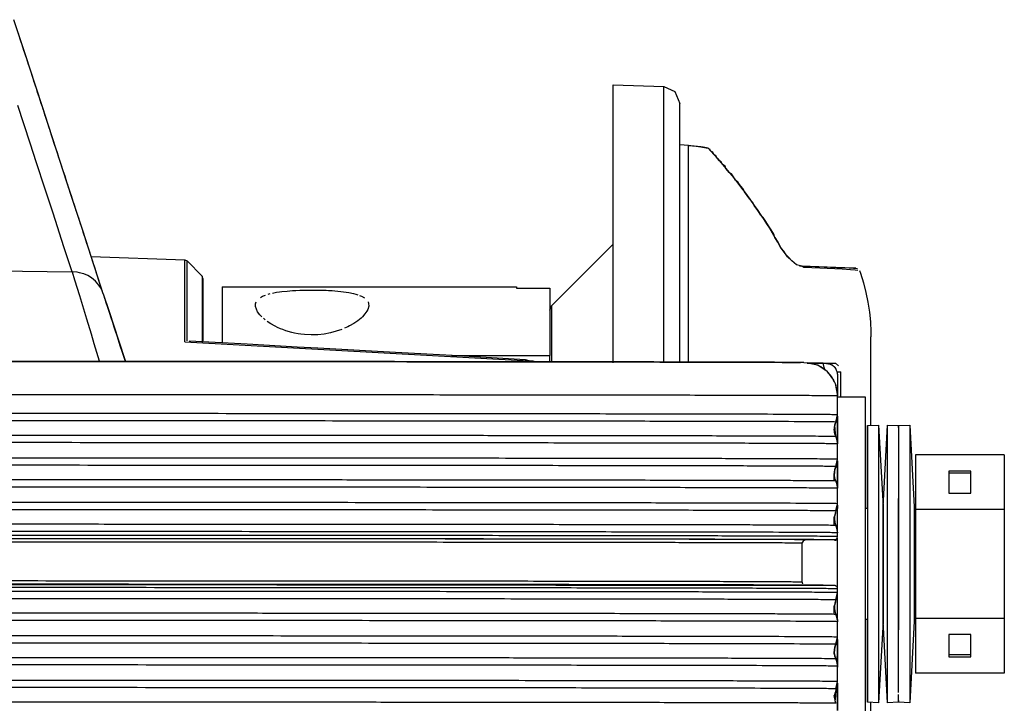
# Model space of a CAD drawing. Header units: millimetres. Extents: x -960 to 506, y 235 to 390.
# Tile 32 of 32: x 418 to 506, y 292 to 354. Entities that reach past the tile are written whole.
import ezdxf

# ---------------------------------------------------------------- set-up
doc = ezdxf.new("R2010")
doc.units = ezdxf.units.MM

# ---------------------------------------------------------------- blocks, each defined once
blk = doc.blocks.new('Seitenteil-links__40', base_point=(364.856, 235.315))
at = {"color": 7, "linetype": 'Continuous'}
for p, q in [((418.396, 350.347), (417.247, 353.869)), ((417.82, 352.111), (417.656, 352.614)), ((417.902, 351.86), (417.82, 352.111)), ((417.984, 351.608), (417.902, 351.86)), ((418.148, 351.105), (417.984, 351.608)), ((418.23, 350.853), (418.148, 351.105)), ((418.312, 350.602), (418.23, 350.853)), ((418.396, 350.347), (418.312, 350.602)), ((418.642, 349.592), (418.396, 350.347)), ((418.559, 349.847), (418.396, 350.347)), ((418.642, 349.592), (418.559, 349.847)), ((419.803, 346.033), (418.642, 349.592)), ((418.723, 349.344), (418.642, 349.592)), ((418.969, 348.589), (418.723, 349.344)), ((419.051, 348.337), (418.969, 348.589)), ((419.133, 348.086), (419.051, 348.337)), ((419.297, 347.582), (419.133, 348.086)), ((419.379, 347.331), (419.297, 347.582)), ((419.543, 346.827), (419.379, 347.331)), ((419.708, 346.324), (419.543, 346.827)), ((419.803, 346.033), (419.708, 346.324)), ((420.318, 344.454), (419.803, 346.033)), ((419.872, 345.821), (419.803, 346.033)), ((419.954, 345.569), (419.872, 345.821)), ((420.036, 345.318), (419.954, 345.569)), ((420.118, 345.066), (420.036, 345.318)), ((420.318, 344.454), (420.118, 345.066)), ((421.433, 341.037), (420.318, 344.454)), ((420.364, 344.311), (420.318, 344.454)), ((420.528, 343.808), (420.364, 344.311)), ((420.61, 343.557), (420.528, 343.808)), ((420.693, 343.305), (420.61, 343.557)), ((420.939, 342.55), (420.693, 343.305)), ((421.021, 342.298), (420.939, 342.55)), ((421.185, 341.795), (421.021, 342.298)), ((421.267, 341.544), (421.185, 341.795)), ((421.349, 341.292), (421.267, 341.544)), ((421.433, 341.037), (421.349, 341.292)), ((422.01, 339.266), (421.433, 341.037)), ((421.595, 340.537), (421.433, 341.037)), ((421.677, 340.286), (421.595, 340.537)), ((421.76, 340.034), (421.677, 340.286)), ((421.842, 339.782), (421.76, 340.034)), ((422.01, 339.266), (421.842, 339.782)), ((422.526, 337.688), (422.01, 339.266)), ((422.088, 339.028), (422.01, 339.266)), ((422.17, 338.776), (422.088, 339.028)), ((422.252, 338.524), (422.17, 338.776)), ((422.334, 338.273), (422.252, 338.524)), ((422.416, 338.021), (422.334, 338.273)), ((422.58, 337.518), (422.416, 338.021)), ((423.403, 334.999), (422.526, 337.688)), ((422.662, 337.266), (422.58, 337.518)), ((422.744, 337.015), (422.662, 337.266)), ((422.827, 336.763), (422.744, 337.015)), ((422.909, 336.511), (422.827, 336.763)), ((422.991, 336.26), (422.909, 336.511)), ((423.073, 336.008), (422.991, 336.26)), ((423.237, 335.505), (423.073, 336.008)), ((423.319, 335.253), (423.237, 335.505)), ((423.403, 334.999), (423.319, 335.253)), ((424.806, 330.695), (423.403, 334.999)), ((423.483, 334.75), (423.403, 334.999)), ((423.565, 334.499), (423.483, 334.75)), ((423.647, 334.247), (423.565, 334.499)), ((423.811, 333.744), (423.647, 334.247)), ((423.894, 333.492), (423.811, 333.744)), ((423.976, 333.24), (423.894, 333.492)), ((424.14, 332.737), (423.976, 333.24)), ((424.197, 332.562), (424.14, 332.737)), ((424.197, 332.562), (432.636, 332.268)), ((424.386, 331.982), (424.197, 332.562)), ((424.55, 331.479), (424.386, 331.982)), ((424.714, 330.976), (424.55, 331.479)), ((432.636, 332.268), (432.841, 332.176)), ((432.841, 332.176), (434.172, 330.791)), ((424.961, 330.221), (424.714, 330.976)), ((425.291, 329.211), (424.806, 330.695)), ((434.256, 330.582), (434.172, 330.791)), ((434.256, 330.582), (434.256, 325.012)), ((425.043, 329.97), (424.961, 330.221)), ((425.291, 329.211), (425.043, 329.97)), ((425.291, 329.211), (425.177, 329.502)), ((425.291, 329.211), (425.807, 327.628)), ((425.334, 329.078), (425.291, 329.211)), ((425.427, 328.791), (425.334, 329.078)), ((425.477, 328.639), (425.427, 328.791)), ((425.528, 328.482), (425.477, 328.639)), ((425.581, 328.32), (425.528, 328.482)), ((425.635, 328.153), (425.581, 328.32)), ((425.692, 327.98), (425.635, 328.153)), ((425.75, 327.802), (425.692, 327.98)), ((425.87, 327.431), (425.75, 327.802)), ((425.807, 327.628), (426.652, 325.033)), ((425.998, 327.04), (425.87, 327.431)), ((426.132, 326.629), (425.998, 327.04)), ((426.272, 326.198), (426.132, 326.629)), ((426.419, 325.747), (426.272, 326.198)), ((426.495, 325.514), (426.419, 325.747)), ((426.652, 325.033), (426.495, 325.514)), ((426.652, 325.033), (427.247, 323.204)), ((426.814, 324.535), (426.652, 325.033)), ((426.982, 324.017), (426.814, 324.535)), ((435.947, 324.788), (433.011, 324.947)), ((434.256, 325.012), (434.172, 324.789)), ((438.237, 324.664), (435.947, 324.788)), ((442.743, 324.419), (438.237, 324.664)), ((444.593, 324.317), (442.743, 324.419)), ((427.157, 323.481), (426.982, 324.017)), ((427.247, 323.204), (427.157, 323.481)), ((451.599, 323.931), (444.593, 324.317)), ((456.676, 323.648), (451.599, 323.931)), ((463.289, 323.277), (456.676, 323.648)), ((463.608, 323.179), (463.289, 323.277)), ((463.608, 323.179), (463.983, 323.138)), ((464.172, 323.098), (464.408, 323.091))]:
    blk.add_line(p, q, dxfattribs=at)
at = {"color": 1, "linetype": 'Continuous'}
for p, q in [((418.71, 342.757), (417.607, 346.14)), ((419.289, 340.984), (418.71, 342.757)), ((420.027, 338.72), (419.289, 340.984)), ((420.766, 336.455), (420.027, 338.72)), ((421.751, 333.436), (420.766, 336.455)), ((422.49, 331.172), (421.751, 333.436)), ((432.636, 324.897), (432.636, 332.268)), ((432.841, 324.967), (432.841, 332.176)), ((412.956, 331.315), (422.49, 331.172)), ((422.935, 331.143), (422.49, 331.172)), ((422.49, 331.172), (422.703, 330.473)), ((423.143, 331.106), (422.935, 331.143)), ((423.385, 331.045), (423.143, 331.106)), ((423.525, 330.999), (423.385, 331.045)), ((423.89, 330.842), (423.525, 330.999)), ((424.23, 330.637), (423.89, 330.842)), ((424.591, 330.338), (424.23, 330.637)), ((434.172, 330.791), (434.172, 324.789)), ((422.703, 330.473), (423.136, 329.056)), ((424.892, 329.99), (424.591, 330.338)), ((425.027, 329.787), (424.892, 329.99)), ((425.177, 329.502), (425.027, 329.787)), ((423.136, 329.056), (423.588, 327.57)), ((423.588, 327.57), (423.775, 326.955)), ((423.775, 326.955), (424.186, 325.606)), ((424.186, 325.606), (424.45, 324.737)), ((424.45, 324.737), (424.92, 323.19)), ((432.636, 324.897), (463.608, 323.179)), ((463.983, 323.138), (463.608, 323.179)), ((464.172, 323.098), (463.983, 323.138))]:
    blk.add_line(p, q, dxfattribs=at)
blk = doc.blocks.new('Seitenteil-links-kpl__1__41', base_point=(364.856, 235.315))
blk.add_blockref('Seitenteil-links__40', (364.856, 235.315))
blk = doc.blocks.new('Gehaeuse-kpl_-S120__46', base_point=(-877.344, 235.315))
blk.add_blockref('Seitenteil-links-kpl__1__41', (364.856, 235.315))
blk = doc.blocks.new('Haltebuegel__47', base_point=(-902.62, 286.831))
at = {"color": 7, "linetype": 'Continuous'}
for p, q in [((395.38, 323.126), (429.833, 323.118)), ((429.833, 323.118), (475.385, 323.074)), ((475.385, 323.074), (482.345, 323.058)), ((482.345, 323.058), (484.867, 323.049)), ((484.867, 323.049), (486.385, 323.042)), ((486.385, 323.042), (487.017, 323.038)), ((487.017, 323.038), (487.495, 323.035)), ((487.495, 323.035), (487.729, 323.032)), ((487.729, 323.032), (487.914, 323.03)), ((487.914, 323.03), (488.05, 323.034)), ((488.324, 323.025), (488.627, 323.011)), ((488.627, 323.011), (489.603, 322.805)), ((489.603, 322.805), (490.438, 322.26)), ((490.527, 322.107), (491.017, 321.449)), ((491.017, 321.449), (491.156, 321.153)), ((491.156, 321.153), (491.38, 320.021)), ((491.38, 318.329), (491.38, 320.021)), ((491.23, 317.675), (491.38, 318.329)), ((491.131, 316.571), (491.08, 317.021)), ((491.216, 316.369), (491.38, 315.713)), ((491.38, 314.329), (491.38, 315.713)), ((491.23, 313.675), (491.38, 314.329)), ((491.077, 312.378), (491.08, 313.021)), ((491.216, 312.369), (491.38, 311.713)), ((491.38, 310.329), (491.38, 311.713)), ((491.23, 309.675), (491.38, 310.329)), ((491.378, 310.145), (491.325, 309.901)), ((491.325, 309.901), (491.378, 310.145)), ((491.378, 310.145), (491.325, 309.901)), ((491.077, 308.378), (491.08, 309.134)), ((491.216, 308.369), (491.38, 307.713)), ((491.38, 307.371), (491.38, 307.713)), ((488.18, 303.271), (488.18, 306.771)), ((491.08, 307.071), (488.48, 307.071)), ((395.38, 303.079), (491.159, 302.971)), ((491.23, 301.675), (491.38, 302.329)), ((491.38, 302.329), (491.38, 302.671)), ((491.077, 300.378), (491.08, 301.134)), ((491.216, 300.369), (491.38, 299.713)), ((491.38, 298.329), (491.38, 299.713)), ((491.23, 297.675), (491.38, 298.329)), ((491.23, 297.675), (491.38, 297.912)), ((491.118, 297.413), (491.08, 297.021)), ((491.08, 296.795), (491.118, 297.413)), ((491.216, 296.369), (491.08, 297.021)), ((491.216, 296.369), (491.38, 295.713)), ((491.38, 294.329), (491.38, 295.713)), ((491.23, 293.675), (491.38, 294.329)), ((491.216, 292.369), (491.08, 293.057))]:
    blk.add_line(p, q, dxfattribs=at)
at = {"color": 1, "linetype": 'Continuous'}
for p, q in [((491.23, 317.675), (491.118, 317.413)), ((491.23, 313.675), (491.118, 313.413)), ((491.23, 297.675), (491.118, 297.413)), ((491.23, 293.675), (491.23, 293.485))]:
    blk.add_line(p, q, dxfattribs=at)
at = {"color": 7, "linetype": 'Continuous'}
for points in [[(488.324, 323.025), (487.712, 323.034), (486.428, 323.042), (484.481, 323.051), (481.884, 323.059), (478.661, 323.068), (474.828, 323.075), (470.417, 323.083), (465.463, 323.09), (459.995, 323.096), (450.927, 323.105), (440.949, 323.112), (430.226, 323.118), (418.932, 323.122), (407.253, 323.125), (395.38, 323.126)], [(491.38, 320.021), (491.288, 320.757), (491.018, 321.449), (490.587, 322.053), (490.02, 322.533), (489.354, 322.858), (488.627, 323.011)], [(491.118, 317.413), (491.291, 317.789), (491.38, 318.139)], [(491.118, 317.413), (491.084, 317.116), (491.08, 316.795)], [(491.216, 316.369), (491.116, 316.686), (491.08, 317.021), (491.113, 317.324), (491.23, 317.675)], [(491.38, 315.713), (491.34, 316.049), (491.216, 316.369)], [(491.118, 313.413), (491.291, 313.789), (491.38, 314.139)], [(491.118, 313.413), (491.084, 313.116), (491.08, 312.795)], [(491.216, 312.369), (491.116, 312.686), (491.08, 313.021), (491.113, 313.324), (491.23, 313.675)], [(491.38, 311.713), (491.34, 312.049), (491.216, 312.369)], [(491.23, 309.675), (491.118, 309.257), (491.08, 308.907)], [(491.23, 309.675), (491.118, 309.285), (491.08, 309.134)], [(491.23, 309.675), (491.284, 309.819), (491.378, 310.145)], [(491.08, 309.134), (491.116, 308.742), (491.216, 308.369)], [(491.38, 307.713), (491.34, 308.049), (491.216, 308.369)], [(488.48, 307.071), (488.366, 307.016), (488.222, 306.879), (488.185, 306.785), (488.18, 306.771)], [(491.08, 307.071), (491.161, 307.04), (491.265, 307.072), (491.292, 307.144), (491.296, 307.155)], [(491.159, 302.971), (489.736, 302.987), (487.819, 302.999), (483.795, 303.012), (478.258, 303.025), (471.303, 303.037), (463.05, 303.047), (453.638, 303.056), (443.23, 303.064), (432.002, 303.07), (420.149, 303.075), (407.871, 303.078), (395.38, 303.079)], [(488.18, 303.271), (488.195, 303.193), (488.211, 303.115)], [(491.38, 302.671), (491.364, 302.749), (491.348, 302.827), (491.254, 302.899), (491.159, 302.971)], [(491.23, 301.675), (491.342, 301.995), (491.38, 302.329)], [(491.23, 301.675), (491.118, 301.257), (491.08, 300.907)], [(491.23, 301.675), (491.118, 301.285), (491.08, 301.134)], [(491.08, 301.134), (491.116, 300.742), (491.216, 300.369)], [(491.38, 299.713), (491.34, 300.049), (491.216, 300.369)], [(491.118, 297.413), (491.291, 297.789), (491.38, 298.139)], [(491.118, 297.413), (491.084, 297.116), (491.08, 296.795)], [(491.216, 296.369), (491.116, 296.686), (491.08, 297.021), (491.113, 297.324), (491.23, 297.675)], [(491.38, 295.713), (491.34, 296.049), (491.216, 296.369)], [(491.23, 293.675), (491.174, 293.379), (491.08, 293.057)], [(491.23, 293.485), (491.118, 293.166), (491.08, 292.831)], [(491.23, 293.485), (491.305, 293.798), (491.38, 294.139)], [(491.08, 293.057), (491.116, 292.704), (491.216, 292.369)]]:
    blk.add_spline(points, degree=3, dxfattribs=at)
at = {"color": 1, "linetype": 'Continuous'}
for points in [[(491.38, 320.021), (490.012, 320.037), (488.108, 320.049), (484.072, 320.062), (478.518, 320.075), (471.541, 320.087), (463.262, 320.097), (453.821, 320.107), (443.38, 320.115), (432.117, 320.121), (420.226, 320.125), (407.91, 320.128), (395.38, 320.129)], [(491.38, 318.329), (490.012, 318.345), (488.108, 318.357), (484.072, 318.37), (478.518, 318.383), (471.541, 318.394), (463.262, 318.405), (453.821, 318.414), (443.38, 318.422), (432.117, 318.428), (420.226, 318.433), (407.91, 318.436), (395.38, 318.437)], [(491.23, 317.675), (489.864, 317.691), (487.964, 317.703), (483.933, 317.716), (478.388, 317.729), (471.422, 317.74), (463.156, 317.751), (453.729, 317.76), (443.305, 317.768), (432.06, 317.774), (420.187, 317.779), (407.89, 317.782), (395.38, 317.783)], [(491.216, 316.369), (490.911, 316.376), (490.206, 316.383), (489.104, 316.39), (487.607, 316.397), (485.724, 316.403), (483.464, 316.41), (480.836, 316.416), (477.846, 316.422), (474.511, 316.428), (470.847, 316.434), (466.868, 316.439), (462.584, 316.444), (456.439, 316.45), (449.845, 316.456), (442.839, 316.461), (435.48, 316.465), (427.828, 316.469), (419.928, 316.471), (407.757, 316.474), (395.38, 316.475)], [(491.38, 315.713), (490.012, 315.73), (488.108, 315.741), (484.072, 315.755), (478.518, 315.767), (471.541, 315.779), (463.262, 315.79), (453.821, 315.799), (443.38, 315.807), (432.117, 315.813), (420.226, 315.818), (407.91, 315.82), (395.38, 315.821)], [(491.38, 314.329), (490.012, 314.345), (488.108, 314.357), (484.072, 314.37), (478.518, 314.383), (471.541, 314.394), (463.262, 314.405), (453.821, 314.414), (443.38, 314.422), (432.117, 314.428), (420.226, 314.433), (407.91, 314.436), (395.38, 314.437)], [(491.23, 313.675), (489.864, 313.691), (487.964, 313.703), (483.933, 313.716), (478.388, 313.729), (471.422, 313.741), (463.156, 313.751), (453.729, 313.76), (443.305, 313.768), (432.06, 313.774), (420.187, 313.779), (407.89, 313.782), (395.38, 313.783)], [(491.216, 312.369), (490.911, 312.376), (490.206, 312.383), (489.103, 312.39), (487.607, 312.397), (485.724, 312.403), (483.464, 312.41), (480.836, 312.416), (477.846, 312.422), (474.51, 312.428), (470.847, 312.434), (466.867, 312.439), (462.584, 312.444), (456.439, 312.45), (449.845, 312.456), (442.839, 312.461), (435.479, 312.465), (427.828, 312.469), (419.928, 312.471), (407.757, 312.474), (395.38, 312.475)], [(491.38, 311.713), (490.012, 311.73), (488.108, 311.741), (484.072, 311.755), (478.518, 311.767), (471.541, 311.779), (463.262, 311.79), (453.821, 311.799), (443.38, 311.807), (432.117, 311.813), (420.226, 311.818), (407.91, 311.82), (395.38, 311.821)], [(491.38, 310.329), (490.012, 310.345), (488.108, 310.357), (484.072, 310.37), (478.518, 310.383), (471.541, 310.394), (463.262, 310.405), (453.821, 310.414), (443.38, 310.422), (432.117, 310.428), (420.226, 310.433), (407.91, 310.436), (395.38, 310.437)], [(491.23, 309.675), (489.864, 309.691), (487.964, 309.703), (483.933, 309.716), (478.388, 309.729), (471.422, 309.741), (463.156, 309.751), (453.729, 309.76), (443.305, 309.768), (432.06, 309.774), (420.187, 309.779), (407.89, 309.782), (395.38, 309.783)], [(491.216, 308.369), (490.911, 308.376), (490.205, 308.383), (489.103, 308.39), (487.607, 308.397), (485.723, 308.403), (483.464, 308.41), (480.835, 308.416), (477.846, 308.422), (474.51, 308.428), (470.846, 308.434), (466.867, 308.439), (462.583, 308.444), (456.438, 308.45), (449.844, 308.456), (442.838, 308.461), (435.479, 308.465), (427.828, 308.469), (419.928, 308.471), (407.757, 308.474), (395.38, 308.475)], [(491.38, 307.713), (490.012, 307.73), (488.108, 307.741), (484.072, 307.755), (478.518, 307.767), (471.541, 307.779), (463.262, 307.79), (453.821, 307.799), (443.38, 307.807), (432.117, 307.813), (420.226, 307.818), (407.91, 307.82), (395.38, 307.821)], [(491.38, 307.371), (490.012, 307.387), (488.108, 307.399), (484.072, 307.412), (478.518, 307.425), (471.541, 307.437), (463.262, 307.447), (453.821, 307.457), (443.38, 307.465), (432.117, 307.471), (420.226, 307.475), (407.91, 307.478), (395.38, 307.479)], [(491.08, 307.071), (489.716, 307.087), (487.819, 307.099), (483.795, 307.112), (478.258, 307.125), (471.303, 307.137), (463.05, 307.147), (453.638, 307.156), (443.23, 307.164), (432.002, 307.17), (420.149, 307.175), (407.871, 307.178), (395.38, 307.179)], [(488.48, 307.071), (487.172, 307.093), (485.307, 307.098), (481.393, 307.111), (476.007, 307.123), (469.241, 307.135), (461.211, 307.145), (452.055, 307.154), (441.93, 307.162), (431.007, 307.168), (419.476, 307.172), (407.532, 307.175), (395.38, 307.179)], [(488.18, 306.771), (486.857, 306.787), (485.017, 306.798), (481.116, 306.811), (475.747, 306.823), (469.003, 306.835), (460.999, 306.845), (451.873, 306.854), (441.78, 306.861), (430.893, 306.867), (419.398, 306.872), (407.492, 306.875), (395.38, 306.875)], [(488.48, 307.071), (488.466, 307.066), (488.372, 307.029), (488.267, 306.966), (488.18, 306.771)], [(491.08, 307.071), (491.093, 307.076), (491.188, 307.113), (491.293, 307.176), (491.38, 307.371)], [(488.18, 303.271), (486.857, 303.287), (485.017, 303.298), (481.116, 303.311), (475.747, 303.323), (469.003, 303.335), (460.999, 303.345), (451.873, 303.354), (441.78, 303.361), (430.893, 303.367), (419.398, 303.372), (407.492, 303.375), (395.38, 303.375)], [(491.38, 302.671), (490.012, 302.687), (488.108, 302.699), (484.072, 302.712), (478.518, 302.725), (471.541, 302.737), (463.262, 302.747), (453.821, 302.757), (443.38, 302.765), (432.117, 302.771), (420.226, 302.775), (407.91, 302.778), (395.38, 302.779)], [(491.38, 302.329), (490.012, 302.345), (488.108, 302.357), (484.072, 302.37), (478.518, 302.383), (471.541, 302.394), (463.262, 302.405), (453.821, 302.414), (443.38, 302.422), (432.117, 302.428), (420.226, 302.433), (407.91, 302.436), (395.38, 302.437)], [(491.23, 301.675), (489.864, 301.691), (487.964, 301.703), (483.933, 301.716), (478.388, 301.729), (471.422, 301.741), (463.156, 301.751), (453.729, 301.76), (443.305, 301.768), (432.06, 301.774), (420.187, 301.779), (407.89, 301.782), (395.38, 301.783)], [(491.216, 300.369), (490.911, 300.376), (490.206, 300.383), (489.103, 300.39), (487.607, 300.397), (485.724, 300.403), (483.464, 300.41), (480.836, 300.416), (477.846, 300.422), (474.51, 300.428), (470.847, 300.434), (466.867, 300.439), (462.584, 300.444), (456.439, 300.45), (449.845, 300.456), (442.839, 300.461), (435.479, 300.465), (427.828, 300.469), (419.928, 300.471), (407.757, 300.474), (395.38, 300.475)], [(491.38, 299.713), (490.012, 299.73), (488.108, 299.741), (484.072, 299.755), (478.518, 299.767), (471.541, 299.779), (463.262, 299.79), (453.821, 299.799), (443.38, 299.807), (432.117, 299.813), (420.226, 299.818), (407.91, 299.82), (395.38, 299.821)], [(491.38, 298.329), (490.012, 298.345), (488.108, 298.357), (484.072, 298.37), (478.518, 298.383), (471.541, 298.394), (463.262, 298.405), (453.821, 298.414), (443.38, 298.422), (432.117, 298.428), (420.226, 298.433), (407.91, 298.436), (395.38, 298.437)], [(491.23, 297.675), (489.864, 297.691), (487.964, 297.703), (483.933, 297.716), (478.388, 297.729), (471.422, 297.741), (463.156, 297.751), (453.729, 297.76), (443.305, 297.768), (432.06, 297.774), (420.187, 297.779), (407.89, 297.782), (395.38, 297.783)], [(491.216, 296.369), (490.911, 296.376), (490.206, 296.383), (489.104, 296.39), (487.608, 296.397), (485.724, 296.403), (483.465, 296.41), (480.836, 296.416), (477.847, 296.422), (474.511, 296.428), (470.848, 296.434), (466.868, 296.439), (462.585, 296.444), (456.439, 296.45), (449.845, 296.456), (442.839, 296.461), (435.48, 296.465), (427.828, 296.469), (419.928, 296.471), (407.758, 296.474), (395.38, 296.475)], [(491.38, 295.713), (490.012, 295.73), (488.108, 295.741), (484.072, 295.755), (478.518, 295.767), (471.541, 295.779), (463.262, 295.79), (453.821, 295.799), (443.38, 295.807), (432.117, 295.813), (420.226, 295.818), (407.91, 295.82), (395.38, 295.821)], [(491.38, 294.329), (490.012, 294.345), (488.108, 294.357), (484.072, 294.37), (478.518, 294.383), (471.541, 294.394), (463.262, 294.405), (453.821, 294.414), (443.38, 294.422), (432.117, 294.428), (420.226, 294.433), (407.91, 294.436), (395.38, 294.437)], [(491.23, 293.675), (489.864, 293.691), (487.964, 293.703), (483.933, 293.716), (478.388, 293.729), (471.422, 293.741), (463.156, 293.751), (453.729, 293.76), (443.305, 293.768), (432.06, 293.774), (420.187, 293.779), (407.89, 293.782), (395.38, 293.783)], [(491.216, 292.369), (490.911, 292.376), (490.206, 292.383), (489.104, 292.39), (487.607, 292.397), (485.724, 292.403), (483.464, 292.41), (480.836, 292.416), (477.846, 292.422), (474.511, 292.428), (470.847, 292.434), (466.868, 292.439), (462.584, 292.444), (456.439, 292.45), (449.845, 292.456), (442.839, 292.461), (435.479, 292.465), (427.828, 292.469), (419.928, 292.471), (407.757, 292.474), (395.38, 292.475)]]:
    blk.add_spline(points, degree=3, dxfattribs=at)
blk = doc.blocks.new('Schlossschraube-DIN603-M10X35-A2_1_1_1__59', base_point=(493.88, 299.901))
at = {"color": 7, "linetype": 'Continuous'}
for p, q in [((494.067, 309.901), (493.88, 309.901)), ((494.067, 299.901), (493.88, 299.901))]:
    blk.add_line(p, q, dxfattribs=at)
blk = doc.blocks.new('Buegellager_1__60', base_point=(435.98, 283.007))
at = {"color": 7, "linetype": 'Continuous'}
for p, q in [((435.98, 329.85), (435.98, 324.787)), ((435.98, 329.85), (462.48, 329.85)), ((462.48, 329.85), (462.48, 329.717)), ((462.48, 329.717), (465.48, 329.717)), ((465.48, 329.717), (465.48, 323.65)), ((439.428, 328.884), (439.621, 328.991)), ((439.621, 328.991), (439.883, 329.101)), ((440.112, 329.175), (440.304, 329.228)), ((440.51, 329.275), (440.862, 329.342)), ((440.862, 329.342), (441.141, 329.384)), ((441.141, 329.384), (441.344, 329.41)), ((441.344, 329.41), (441.823, 329.46)), ((441.823, 329.46), (442.331, 329.498)), ((442.331, 329.498), (442.616, 329.514)), ((442.616, 329.514), (442.981, 329.529)), ((442.981, 329.529), (443.2, 329.536)), ((443.2, 329.536), (443.566, 329.544)), ((443.566, 329.544), (443.794, 329.547)), ((443.794, 329.547), (444.159, 329.548)), ((444.159, 329.548), (444.693, 329.542)), ((444.693, 329.542), (444.99, 329.535)), ((444.99, 329.535), (445.332, 329.523)), ((445.332, 329.523), (445.57, 329.512)), ((445.57, 329.512), (445.898, 329.493)), ((445.898, 329.493), (446.13, 329.477)), ((446.13, 329.477), (446.401, 329.454)), ((446.401, 329.454), (446.663, 329.428)), ((446.663, 329.428), (446.917, 329.398)), ((446.917, 329.398), (447.389, 329.326)), ((447.389, 329.326), (447.817, 329.237)), ((447.817, 329.237), (448.012, 329.186)), ((448.012, 329.186), (448.193, 329.13)), ((448.36, 329.069), (448.535, 328.992)), ((448.535, 328.992), (448.794, 328.842)), ((438.987, 328.078), (438.988, 328.293)), ((439.172, 327.602), (438.987, 328.078)), ((438.988, 328.293), (439.051, 328.494)), ((449.175, 328.099), (449.088, 327.79)), ((449.115, 328.479), (449.163, 328.34)), ((449.163, 328.34), (449.175, 328.099)), ((439.377, 327.325), (439.172, 327.602)), ((439.566, 327.126), (439.377, 327.325)), ((439.846, 326.88), (439.699, 327.003)), ((448.486, 327.026), (448.342, 326.903)), ((448.617, 327.149), (448.486, 327.026)), ((448.841, 327.395), (448.617, 327.149)), ((449.009, 327.638), (448.841, 327.395)), ((449.088, 327.79), (449.009, 327.638)), ((440.359, 326.522), (440.049, 326.726)), ((440.76, 326.296), (440.359, 326.522)), ((440.977, 326.19), (440.76, 326.296)), ((441.25, 326.069), (440.977, 326.19)), ((447.297, 326.245), (446.997, 326.106)), ((447.44, 326.317), (447.297, 326.245)), ((447.836, 326.544), (447.44, 326.317)), ((448.185, 326.781), (447.836, 326.544)), ((448.342, 326.903), (448.185, 326.781)), ((441.446, 325.991), (441.25, 326.069)), ((441.72, 325.893), (441.446, 325.991)), ((442.261, 325.735), (441.72, 325.893)), ((442.496, 325.68), (442.261, 325.735)), ((442.825, 325.616), (442.496, 325.68)), ((443.067, 325.579), (442.825, 325.616)), ((443.409, 325.54), (443.067, 325.579)), ((444, 325.511), (443.409, 325.54)), ((444.593, 325.528), (444, 325.511)), ((445.179, 325.591), (444.593, 325.528)), ((445.749, 325.699), (445.179, 325.591)), ((446.255, 325.834), (445.749, 325.699)), ((446.759, 326.009), (446.255, 325.834)), ((456.64, 323.65), (465.48, 323.65)), ((465.48, 323.09), (465.48, 323.65)), ((465.056, 284.365), (465.48, 284.365)), ((465.056, 283.007), (465.48, 283.007))]:
    blk.add_line(p, q, dxfattribs=at)
blk = doc.blocks.new('Scheibenbremse2__61', base_point=(465.008, 276.029))
at = {"color": 7, "linetype": 'Continuous'}
for p, q in [((465.626, 328.118), (471.18, 333.671)), ((465.48, 327.749), (465.626, 328.118)), ((465.48, 287.147), (465.48, 282.068)), ((472.98, 287.054), (472.98, 286.687)), ((474.48, 286.687), (474.48, 287.049)), ((465.273, 282.168), (465.48, 282.068)), ((465.48, 282.068), (465.626, 281.582)), ((471.18, 276.029), (465.626, 281.582))]:
    blk.add_line(p, q, dxfattribs=at)
at = {"color": 1, "linetype": 'Continuous'}
for p, q in [((465.626, 328.118), (465.626, 323.331)), ((465.626, 323.331), (465.626, 323.09)), ((465.626, 287.071), (465.626, 281.582)), ((472.833, 286.687), (472.833, 287.099))]:
    blk.add_line(p, q, dxfattribs=at)
at = {"color": 7, "linetype": 'Continuous'}
blk.add_spline([(465.008, 282.588), (465.138, 282.377), (465.273, 282.168)], degree=3, dxfattribs=at)
blk = doc.blocks.new('Kappe_1__63', base_point=(471.18, 261.681))
at = {"color": 7, "linetype": 'Continuous'}
for p, q in [((471.18, 322.994), (471.18, 348.019)), ((471.18, 348.019), (475.732, 347.86)), ((475.732, 347.86), (476.74, 347.421)), ((476.74, 347.421), (477.18, 346.343)), ((477.18, 323.064), (477.18, 346.343)), ((477.948, 342.549), (477.18, 342.613)), ((477.948, 342.549), (478.633, 342.477)), ((478.633, 342.477), (479.062, 342.422)), ((479.062, 342.422), (479.556, 342.341)), ((479.556, 342.341), (479.721, 342.312)), ((479.973, 342.038), (479.859, 342.252)), ((480.134, 341.951), (479.973, 342.038)), ((480.276, 341.702), (480.134, 341.951)), ((480.416, 341.636), (480.276, 341.702)), ((480.572, 341.368), (480.416, 341.636)), ((480.74, 341.175), (480.572, 341.368)), ((480.893, 341.091), (480.74, 341.175)), ((481.023, 340.847), (480.893, 341.091)), ((481.244, 340.679), (481.023, 340.847)), ((481.319, 340.497), (481.244, 340.679)), ((481.628, 340.124), (481.319, 340.497)), ((481.815, 339.989), (481.628, 340.124)), ((482.016, 339.74), (481.815, 339.989)), ((482.173, 339.447), (482.016, 339.74)), ((482.432, 339.213), (482.173, 339.447)), ((482.647, 338.935), (482.432, 339.213)), ((482.864, 338.651), (482.647, 338.935)), ((482.984, 338.393), (482.864, 338.651)), ((483.225, 338.067), (482.984, 338.393)), ((483.469, 337.732), (483.225, 338.067)), ((483.759, 337.426), (483.469, 337.732)), ((483.871, 337.167), (483.759, 337.426)), ((484.189, 336.706), (483.871, 337.167)), ((484.47, 336.291), (484.189, 336.706)), ((484.69, 336.062), (484.47, 336.291)), ((484.925, 335.7), (484.69, 336.062)), ((485.161, 335.33), (484.925, 335.7)), ((485.397, 334.952), (485.161, 335.33)), ((485.632, 334.566), (485.397, 334.952)), ((485.74, 334.279), (485.632, 334.566)), ((485.991, 333.854), (485.74, 334.279)), ((486.244, 333.417), (485.991, 333.854)), ((486.632, 332.922), (486.244, 333.417)), ((487.117, 332.354), (486.734, 332.708)), ((487.688, 331.828), (487.245, 332.17)), ((488.155, 331.699), (487.688, 331.828)), ((490.431, 331.615), (488.155, 331.699)), ((488.155, 331.699), (488.533, 331.685)), ((488.533, 331.685), (490.162, 331.625)), ((490.162, 331.625), (491.313, 331.582)), ((492.794, 331.521), (490.431, 331.615)), ((491.313, 331.582), (492.402, 331.538)), ((492.402, 331.538), (492.794, 331.521)), ((493.004, 331.511), (492.794, 331.521)), ((492.794, 331.521), (493.173, 331.488)), ((493.36, 331.303), (493.442, 331.062)), ((493.442, 331.062), (493.707, 330.204)), ((493.707, 330.204), (493.928, 329.335)), ((493.928, 329.335), (494.106, 328.455)), ((494.106, 328.455), (494.24, 327.568)), ((494.24, 327.568), (494.329, 326.675)), ((494.329, 326.675), (494.374, 325.779)), ((494.374, 325.779), (494.38, 325.33)), ((494.38, 317.364), (494.38, 325.33)), ((488.623, 322.982), (491.195, 322.968)), ((488.824, 322.963), (490.073, 322.963)), ((488.824, 322.963), (490.073, 322.963)), ((488.824, 322.963), (490.073, 322.963)), ((488.824, 322.963), (490.073, 322.963)), ((490.073, 322.963), (488.824, 322.963)), ((490.174, 322.588), (490.073, 322.963)), ((490.38, 322.928), (490.073, 322.963)), ((490.252, 322.308), (490.174, 322.588)), ((490.38, 322.928), (490.728, 322.882)), ((490.728, 322.882), (490.897, 322.833)), ((490.897, 322.833), (491.158, 322.58)), ((491.195, 322.968), (491.467, 322.733)), ((491.38, 321.978), (491.38, 320.623)), ((491.658, 320.316), (491.658, 322.189)), ((491.38, 320.623), (491.38, 320.021)), ((491.658, 319.901), (491.658, 320.316)), ((491.38, 318.188), (491.38, 315.713)), ((491.171, 316.983), (491.15, 317.187)), ((491.192, 316.733), (491.171, 316.983)), ((491.218, 316.393), (491.192, 316.733)), ((491.363, 313.123), (491.342, 313.972)), ((491.38, 314.19), (491.38, 311.713)), ((491.38, 312.28), (491.363, 313.123)), ((491.38, 311.713), (491.38, 312.28)), ((491.38, 310.191), (491.38, 309.901)), ((491.38, 299.901), (491.38, 299.713)), ((491.373, 297.256), (491.38, 298.117)), ((491.38, 298.117), (491.38, 295.612)), ((491.35, 295.952), (491.373, 297.256)), ((491.204, 293.069), (491.234, 293.495)), ((491.38, 294.189), (491.38, 291.713)), ((491.163, 292.602), (491.178, 292.755)), ((491.178, 292.755), (491.204, 293.069)), ((494.38, 284.37), (494.38, 292.439)), ((491.38, 289.879), (491.38, 289.692)), ((491.658, 289.692), (491.658, 289.901)), ((491.38, 289.692), (491.38, 287.778)), ((491.658, 287.566), (491.658, 289.692)), ((490.174, 287.069), (490.252, 287.348)), ((490.252, 287.348), (490.315, 287.586)), ((491.194, 287.197), (490.975, 286.974)), ((471.18, 261.681), (471.18, 286.794)), ((475.732, 286.794), (471.18, 286.794)), ((476.049, 286.794), (475.732, 286.794)), ((477.18, 286.792), (476.049, 286.794)), ((477.18, 263.357), (477.18, 286.792)), ((477.948, 286.788), (477.18, 286.792)), ((479.313, 286.788), (477.948, 286.788)), ((491.135, 286.778), (487.487, 286.783)), ((490.073, 286.728), (490.174, 287.069)), ((490.76, 286.853), (490.38, 286.778)), ((490.975, 286.974), (490.76, 286.853)), ((491.467, 287.023), (491.135, 286.778)), ((494.374, 283.921), (494.329, 283.025)), ((494.38, 284.37), (494.374, 283.921)), ((494.329, 283.025), (494.24, 282.132)), ((494.24, 282.132), (494.106, 281.245)), ((494.106, 281.245), (493.928, 280.365)), ((493.928, 280.365), (493.707, 279.496)), ((493.707, 279.496), (493.442, 278.638)), ((493.442, 278.638), (493.135, 277.795)), ((493.135, 277.795), (492.787, 276.968)), ((492.787, 276.968), (492.397, 276.16)), ((492.397, 276.16), (491.968, 275.371)), ((491.968, 275.371), (491.5, 274.606)), ((490.994, 273.864), (490.453, 273.149)), ((491.5, 274.606), (490.994, 273.864)), ((490.453, 273.149), (489.876, 272.461)), ((489.876, 272.461), (489.265, 271.804)), ((488.623, 271.177), (487.95, 270.583)), ((489.265, 271.804), (488.623, 271.177)), ((487.95, 270.583), (487.248, 270.024)), ((486.519, 269.5), (485.765, 269.013)), ((487.248, 270.024), (486.519, 269.5)), ((484.988, 268.564), (484.189, 268.155)), ((485.765, 269.013), (484.988, 268.564)), ((483.371, 267.786), (482.536, 267.458)), ((484.189, 268.155), (483.371, 267.786)), ((480.821, 266.929), (479.946, 266.73)), ((481.685, 267.172), (480.821, 266.929)), ((482.536, 267.458), (481.685, 267.172)), ((477.948, 266.442), (477.18, 266.368)), ((478.172, 266.462), (477.948, 266.442)), ((479.062, 266.574), (478.172, 266.462)), ((479.946, 266.73), (479.062, 266.574)), ((477.18, 263.357), (476.74, 262.279)), ((471.18, 261.681), (475.732, 261.84)), ((476.74, 262.279), (475.732, 261.84))]:
    blk.add_line(p, q, dxfattribs=at)
at = {"color": 1, "linetype": 'Continuous'}
for p, q in [((475.732, 322.994), (475.732, 347.86)), ((477.948, 342.549), (477.18, 342.613)), ((478.172, 342.53), (477.948, 342.549)), ((477.948, 322.988), (477.948, 342.549)), ((479.062, 342.422), (478.172, 342.53)), ((479.287, 342.387), (479.062, 342.422)), ((479.721, 342.312), (479.287, 342.387)), ((479.721, 342.312), (479.973, 342.038)), ((479.973, 342.038), (480.276, 341.702)), ((480.276, 341.702), (480.572, 341.368)), ((480.572, 341.368), (480.74, 341.175)), ((480.74, 341.175), (481.023, 340.847)), ((481.023, 340.847), (481.319, 340.497)), ((481.319, 340.497), (481.628, 340.124)), ((481.628, 340.124), (481.876, 339.819)), ((481.876, 339.819), (482.173, 339.447)), ((482.173, 339.447), (482.732, 338.726)), ((482.732, 338.726), (482.984, 338.393)), ((482.984, 338.393), (483.225, 338.067)), ((483.225, 338.067), (483.469, 337.732)), ((483.469, 337.732), (483.871, 337.167)), ((483.871, 337.167), (484.189, 336.706)), ((484.189, 336.706), (484.47, 336.291)), ((484.47, 336.291), (484.723, 335.907)), ((484.723, 335.907), (484.988, 335.497)), ((484.988, 335.497), (485.232, 335.111)), ((485.232, 335.111), (485.487, 334.7)), ((485.487, 334.7), (485.74, 334.279)), ((485.74, 334.279), (485.991, 333.854)), ((485.991, 333.854), (486.244, 333.417)), ((486.734, 332.708), (486.244, 333.417)), ((486.877, 332.541), (486.734, 332.708)), ((487.245, 332.17), (486.877, 332.541)), ((487.452, 331.996), (487.245, 332.17)), ((487.688, 331.828), (487.452, 331.996)), ((488.155, 331.699), (487.952, 331.682)), ((488.33, 331.578), (488.155, 331.699)), ((489.779, 331.512), (488.33, 331.578)), ((491.783, 331.412), (489.779, 331.512)), ((492.545, 331.367), (491.783, 331.412)), ((492.946, 331.339), (492.545, 331.367)), ((493.186, 331.321), (492.946, 331.339)), ((490.38, 322.928), (491.195, 322.968)), ((491.357, 322.189), (491.658, 322.189)), ((491.357, 287.566), (491.658, 287.566)), ((475.732, 261.84), (475.732, 286.794)), ((476.049, 287.031), (476.049, 286.794)), ((477.424, 286.788), (477.418, 286.927)), ((477.948, 266.442), (477.948, 286.788))]:
    blk.add_line(p, q, dxfattribs=at)
at = {"color": 7, "linetype": 'Continuous'}
blk.add_spline([(491.38, 321.978), (491.356, 322.108), (491.257, 322.385), (491.143, 322.575), (490.943, 322.731), (490.646, 322.886), (490.38, 322.928)], degree=3, dxfattribs=at)
blk = doc.blocks.new('Scheibe_DIN9021-10_5-140HV-P-R2R_1__64', base_point=(491.38, 289.901))
at = {"color": 7, "linetype": 'Continuous'}
for p, q in [((493.88, 319.901), (491.38, 319.901)), ((493.88, 289.901), (493.88, 319.901)), ((491.38, 315.725), (491.38, 318.217)), ((491.38, 311.713), (491.38, 314.222)), ((491.38, 307.713), (491.38, 310.225)), ((491.38, 302.64), (491.38, 307.268)), ((491.38, 299.713), (491.38, 302.225)), ((491.38, 295.713), (491.38, 298.224)), ((491.38, 291.713), (491.38, 294.221)), ((493.88, 289.901), (491.38, 289.901))]:
    blk.add_line(p, q, dxfattribs=at)
blk = doc.blocks.new('Tellerfeder_DIN2093-A25_3__65', base_point=(494.067, 292.401))
at = {"color": 7, "linetype": 'Continuous'}
for p, q in [((494.067, 317.347), (495.066, 317.401)), ((494.067, 309.894), (494.067, 317.347)), ((494.067, 317.347), (494.067, 292.456)), ((495.066, 317.401), (495.066, 292.401)), ((495.066, 317.401), (495.466, 310.051)), ((495.466, 310.051), (495.466, 299.751)), ((494.067, 292.456), (494.067, 299.901)), ((495.466, 299.751), (495.066, 292.401)), ((495.066, 292.401), (494.067, 292.456))]:
    blk.add_line(p, q, dxfattribs=at)
blk = doc.blocks.new('Tellerfeder_DIN2093-A25_2__66', base_point=(495.466, 292.401))
at = {"color": 7, "linetype": 'Continuous'}
for p, q in [((495.466, 310.051), (495.866, 317.401)), ((495.866, 292.401), (495.866, 317.401)), ((495.866, 317.401), (496.864, 317.347)), ((496.864, 317.181), (496.864, 317.347)), ((496.864, 305.338), (496.864, 310.788)), ((495.466, 299.751), (495.466, 310.051)), ((496.864, 304.664), (496.864, 305.338)), ((496.864, 304.44), (496.864, 304.664)), ((496.864, 293.335), (496.864, 304.44)), ((495.866, 292.401), (495.466, 299.751)), ((496.864, 292.456), (495.866, 292.401)), ((496.864, 292.456), (496.864, 293.16))]:
    blk.add_line(p, q, dxfattribs=at)
blk = doc.blocks.new('Sechskantmutter_LS_N050_M10__67', base_point=(498.38, 295.086))
at = {"color": 7, "linetype": 'Continuous'}
for p, q in [((506.38, 314.716), (498.38, 314.716)), ((498.38, 314.716), (498.38, 309.818)), ((506.38, 314.716), (506.38, 309.818)), ((503.38, 313.265), (501.38, 313.265)), ((501.38, 313.265), (501.38, 311.269)), ((501.38, 313.092), (503.38, 313.092)), ((503.38, 311.269), (503.38, 313.265)), ((501.38, 311.269), (503.38, 311.269)), ((506.38, 309.818), (498.38, 309.818)), ((498.38, 309.818), (498.38, 300.003)), ((506.38, 309.818), (506.38, 300.003)), ((498.38, 300.003), (498.38, 295.086)), ((506.38, 300.003), (498.38, 300.003)), ((506.38, 300.003), (506.38, 295.086)), ((501.38, 298.547), (501.38, 296.543)), ((503.38, 298.547), (501.38, 298.547)), ((503.38, 296.543), (503.38, 298.547)), ((503.38, 296.716), (501.38, 296.716)), ((501.38, 296.543), (503.38, 296.543)), ((506.38, 295.086), (498.38, 295.086))]:
    blk.add_line(p, q, dxfattribs=at)
blk = doc.blocks.new('Tellerfeder_DIN2093-A25_1__68', base_point=(496.864, 292.401))
at = {"color": 7, "linetype": 'Continuous'}
for p, q in [((496.864, 317.347), (497.863, 317.401)), ((496.864, 317.347), (496.864, 305.32)), ((497.863, 317.401), (497.863, 292.401)), ((497.863, 317.401), (498.263, 310.051)), ((498.263, 310.051), (498.263, 299.751)), ((496.864, 305.32), (496.864, 305.096)), ((496.864, 305.096), (496.864, 304.422)), ((496.864, 304.422), (496.864, 298.974)), ((498.263, 299.751), (497.863, 292.401)), ((496.864, 292.615), (496.864, 292.456)), ((497.863, 292.401), (496.864, 292.456))]:
    blk.add_line(p, q, dxfattribs=at)
blk = doc.blocks.new('Haltebuegel-MAN-S120__69', base_point=(-960.383, 261.681))
for name, p in [('Kappe_1__63', (471.18, 261.681)), ('Scheibenbremse2__61', (465.008, 276.029)), ('Buegellager_1__60', (435.98, 283.007)), ('Haltebuegel__47', (-902.62, 286.831)), ('Scheibe_DIN9021-10_5-140HV-P-R2R_1__64', (491.38, 289.901)), ('Tellerfeder_DIN2093-A25_3__65', (494.067, 292.401)), ('Tellerfeder_DIN2093-A25_2__66', (495.466, 292.401)), ('Tellerfeder_DIN2093-A25_1__68', (496.864, 292.401)), ('Sechskantmutter_LS_N050_M10__67', (498.38, 295.086)), ('Schlossschraube-DIN603-M10X35-A2_1_1_1__59', (493.88, 299.901))]:
    blk.add_blockref(name, p)
blk = doc.blocks.new('S120_1__70', base_point=(-960.383, 235.315))
for name, p in [('Haltebuegel-MAN-S120__69', (-960.383, 261.681)), ('Gehaeuse-kpl_-S120__46', (-877.344, 235.315))]:
    blk.add_blockref(name, p)
blk = doc.blocks.new('Drfsicht1', base_point=(-227, 359))
blk.add_blockref('S120_1__70', (-960.383, 235.315))

msp = doc.modelspace()

# ---------------------------------------------------------------- block references
msp.add_blockref('Drfsicht1', (-227, 359))

doc.saveas('drawing.dxf')
